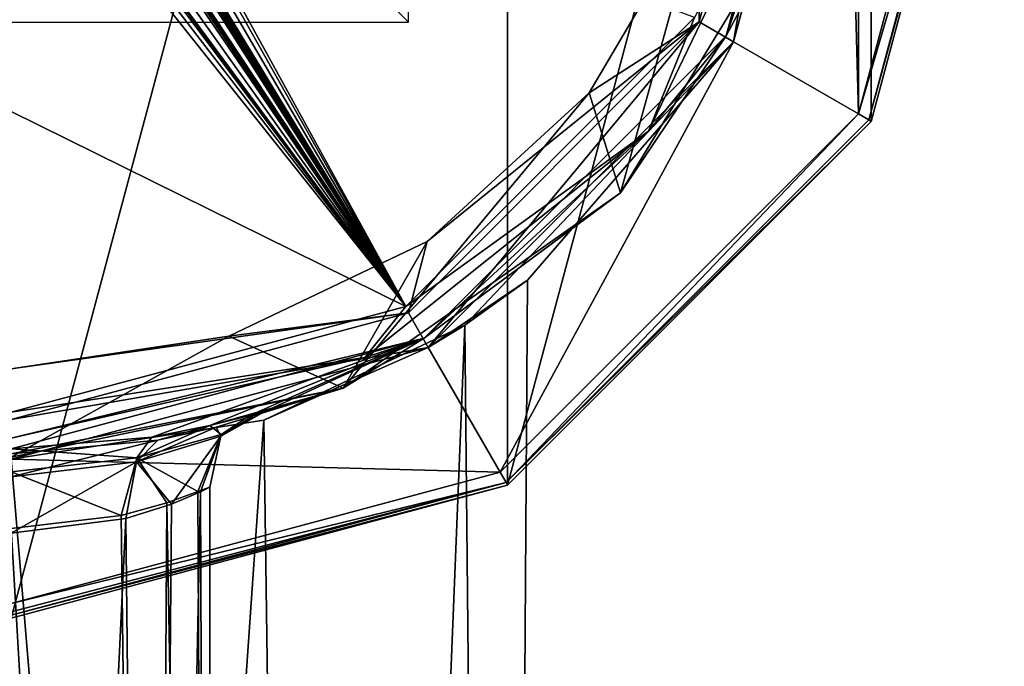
# Model space of a CAD drawing. Header units: millimetres. Extents: x -25 to 30, y -160 to 35.
# Tile 50 of 55: x 0 to 25, y -26 to -10. Entities that reach past the tile are written whole.
import ezdxf

# ---------------------------------------------------------------- set-up
doc = ezdxf.new("R2010")
doc.units = ezdxf.units.MM
doc.header["$LTSCALE"] = 81.481481
for name, color, linetype in [('1', 7, 'CONTINUOUS'), ('1032', 7, 'CONTINUOUS'), ('1036', 7, 'CONTINUOUS'), ('1043', 7, 'CONTINUOUS'), ('1053', 7, 'CONTINUOUS'), ('3', 7, 'CONTINUOUS'), ('7', 7, 'CONTINUOUS'), ('906', 7, 'CONTINUOUS'), ('908', 7, 'CONTINUOUS'), ('910', 7, 'CONTINUOUS'), ('911', 7, 'CONTINUOUS'), ('914', 7, 'CONTINUOUS'), ('917', 7, 'CONTINUOUS'), ('918', 7, 'CONTINUOUS'), ('919', 7, 'CONTINUOUS')]:
    doc.layers.add(name, color=color, linetype=linetype)

msp = doc.modelspace()

# ---------------------------------------------------------------- linework, layer by layer
at = {"layer": '1', "linetype": 'Continuous'}
for points in [[(17.321, -9.999, 292.5), (18.187, -10.5, 292.5), (20, 0, 292.5), (17.321, -9.999, 292.5)], [(18.187, -10.5, 292.5), (21, 0, 292.5), (20, 0, 292.5), (18.187, -10.5, 292.5)], [(10.001, -17.32, 292.5), (10.5, -18.187, 292.5), (17.321, -9.999, 292.5), (10.001, -17.32, 292.5)], [(10.5, -18.187, 292.5), (18.187, -10.5, 292.5), (17.321, -9.999, 292.5), (10.5, -18.187, 292.5)], [(0, -20, 292.5), (10.5, -18.187, 292.5), (10.001, -17.32, 292.5), (0, -20, 292.5)], [(0, -21, 292.5), (10.5, -18.187, 292.5), (0, -20, 292.5), (0, -21, 292.5)]]:
    msp.add_3dface(points, dxfattribs=at)
at = {"layer": '1032', "color": 7, "linetype": 'Continuous'}
for points in [[(6.097, -19.91, 310.402), (6.386, -19.799, 312.635), (5.278, -20.416, 310.656), (6.097, -19.91, 310.402)], [(5.278, -20.416, 310.656), (6.386, -19.799, 312.635), (5.289, -20.374, 314.328), (5.278, -20.416, 310.656)], [(6.386, -19.799, 312.635), (6.007, -19.897, 314.867), (5.289, -20.374, 314.328), (6.386, -19.799, 312.635)], [(6.007, -19.897, 314.867), (5.001, -20.155, 316.842), (5.289, -20.374, 314.328), (6.007, -19.897, 314.867)], [(5.163, -20.19, 308.369), (6.097, -19.91, 310.402), (5.278, -20.416, 310.656), (5.163, -20.19, 308.369)], [(3.696, -20.523, 306.781), (5.163, -20.19, 308.369), (3.154, -21.066, 307.885), (3.696, -20.523, 306.781)], [(3.154, -21.066, 307.885), (5.163, -20.19, 308.369), (5.278, -20.416, 310.656), (3.154, -21.066, 307.885)], [(5.001, -20.155, 316.842), (3.545, -20.448, 318.315), (3.167, -20.964, 317.121), (5.001, -20.155, 316.842)], [(5.289, -20.374, 314.328), (5.001, -20.155, 316.842), (3.167, -20.964, 317.121), (5.289, -20.374, 314.328)], [(3.545, -20.448, 318.315), (0, -20.742, 319.491), (3.167, -20.964, 317.121), (3.545, -20.448, 318.315)], [(0, -20.863, 305.491), (3.696, -20.523, 306.781), (0, -21.443, 306.916), (0, -20.863, 305.491)], [(0, -21.443, 306.916), (3.696, -20.523, 306.781), (3.154, -21.066, 307.885), (0, -21.443, 306.916)], [(4.042, -22.129, 309.565), (3.154, -21.066, 307.885), (5.278, -20.416, 310.656), (4.042, -22.129, 309.565)], [(4.703, -21.812, 314.206), (5.289, -20.374, 314.328), (3.167, -20.964, 317.121), (4.703, -21.812, 314.206)], [(4.772, -21.823, 311.016), (4.042, -22.129, 309.565), (5.278, -20.416, 310.656), (4.772, -21.823, 311.016)], [(4.703, -21.812, 314.206), (4.999, -21.703, 312.611), (5.289, -20.374, 314.328), (4.703, -21.812, 314.206)], [(4.999, -21.703, 312.611), (4.772, -21.823, 311.016), (5.289, -20.374, 314.328), (4.999, -21.703, 312.611)], [(4.772, -21.823, 311.016), (5.278, -20.416, 310.656), (5.289, -20.374, 314.328), (4.772, -21.823, 311.016)], [(0, -20.742, 319.491), (0, -21.321, 318.1), (3.167, -20.964, 317.121), (0, -20.742, 319.491)], [(0, -21.321, 318.1), (2.774, -22.418, 316.668), (3.167, -20.964, 317.121), (0, -21.321, 318.1)], [(2.774, -22.418, 316.668), (3.917, -22.097, 315.616), (3.167, -20.964, 317.121), (2.774, -22.418, 316.668)], [(3.917, -22.097, 315.616), (4.703, -21.812, 314.206), (3.167, -20.964, 317.121), (3.917, -22.097, 315.616)], [(2.892, -22.491, 308.429), (0, -22.863, 307.508), (3.154, -21.066, 307.885), (2.892, -22.491, 308.429)], [(0, -22.863, 307.508), (0, -21.443, 306.916), (3.154, -21.066, 307.885), (0, -22.863, 307.508)], [(4.042, -22.129, 309.565), (2.892, -22.491, 308.429), (3.154, -21.066, 307.885), (4.042, -22.129, 309.565)], [(0, -22.742, 317.508), (2.774, -22.418, 316.668), (0, -21.321, 318.1), (0, -22.742, 317.508)]]:
    msp.add_3dface(points, dxfattribs=at)
at = {"layer": '1036', "color": 7, "linetype": 'Continuous'}
for points in [[(18.003, -10.345, 319.76), (20.788, 0.049, 319.761), (20.005, -4.517, 320.435), (18.003, -10.345, 319.76)], [(18.003, -10.345, 319.76), (20.005, -4.517, 320.435), (16.042, -12.745, 320.434), (18.003, -10.345, 319.76)], [(20.005, -4.517, 320.435), (17.203, -9.884, 320.749), (16.042, -12.745, 320.434), (20.005, -4.517, 320.435)], [(17.203, -9.884, 320.749), (9.932, -17.155, 320.748), (16.042, -12.745, 320.434), (17.203, -9.884, 320.749)], [(10.394, -17.955, 319.76), (18.003, -10.345, 319.76), (16.042, -12.745, 320.434), (10.394, -17.955, 319.76)], [(10.394, -17.955, 319.76), (16.042, -12.745, 320.434), (8.903, -18.438, 320.434), (10.394, -17.955, 319.76)], [(16.042, -12.745, 320.434), (9.932, -17.155, 320.748), (8.903, -18.438, 320.434), (16.042, -12.745, 320.434)], [(9.932, -17.155, 320.748), (0, -19.816, 320.748), (8.903, -18.438, 320.434), (9.932, -17.155, 320.748)], [(0, -20.74, 319.76), (10.394, -17.955, 319.76), (0, -20.47, 320.434), (0, -20.74, 319.76)], [(0, -20.47, 320.434), (10.394, -17.955, 319.76), (8.903, -18.438, 320.434), (0, -20.47, 320.434)], [(0, -19.816, 320.748), (0, -20.47, 320.434), (8.903, -18.438, 320.434), (0, -19.816, 320.748)]]:
    msp.add_3dface(points, dxfattribs=at)
at = {"layer": '1043', "linetype": 'Continuous'}
for points in [[(14.554, -11.778, 295.508), (17.362, -7.008, 295.508), (15.338, -14.294, 295.508), (14.554, -11.778, 295.508)], [(17.362, -7.008, 295.508), (19.779, -7.008, 295.508), (15.338, -14.294, 295.508), (17.362, -7.008, 295.508)], [(10.473, -15.52, 295.508), (14.554, -11.778, 295.508), (8.36, -19.214, 295.509), (10.473, -15.52, 295.508)], [(14.554, -11.778, 295.508), (15.338, -14.294, 295.508), (8.36, -19.214, 295.509), (14.554, -11.778, 295.508)], [(5.477, -17.904, 295.509), (10.473, -15.52, 295.508), (8.36, -19.214, 295.509), (5.477, -17.904, 295.509)], [(0, -18.723, 295.509), (5.477, -17.904, 295.509), (0, -20.95, 295.509), (0, -18.723, 295.509)], [(0, -20.95, 295.509), (5.477, -17.904, 295.509), (8.36, -19.214, 295.509), (0, -20.95, 295.509)]]:
    msp.add_3dface(points, dxfattribs=at)
at = {"layer": '1053', "linetype": 'Continuous'}
for points in [[(10, -10), (10, 10), (-10, 10), (10, -10)], [(-10, -10), (10, -10), (-10, 10), (-10, -10)]]:
    msp.add_3dface(points, dxfattribs=at)
at = {"layer": '3', "linetype": 'Continuous'}
for points in [[(21, 0, 292.5), (18.187, -10.5, 292.5), (21, 0, 4.5), (21, 0, 292.5)], [(21, 0, 4.5), (18.187, -10.5, 292.5), (18.187, -10.499, 4.5), (21, 0, 4.5)], [(18.187, -10.5, 292.5), (10.5, -18.187, 292.5), (13, -16.492, 275.5), (18.187, -10.5, 292.5)], [(18.187, -10.499, 4.5), (11.418, -17.625, 269.286), (10.501, -18.186, 4.5), (18.187, -10.499, 4.5)], [(13, -16.492, 275.5), (11.418, -17.625, 269.286), (18.187, -10.499, 4.5), (13, -16.492, 275.5)], [(18.187, -10.5, 292.5), (13, -16.492, 275.5), (18.187, -10.499, 4.5), (18.187, -10.5, 292.5)], [(13, -16.492, 275.5), (10.5, -18.187, 292.5), (11.418, -17.625, 281.714), (13, -16.492, 275.5)], [(11.418, -17.625, 281.714), (10.5, -18.187, 292.5), (6.36, -20.014, 286.838), (11.418, -17.625, 281.714)], [(11.418, -17.625, 269.286), (6.36, -20.014, 264.162), (10.501, -18.186, 4.5), (11.418, -17.625, 269.286)], [(0, -21, 262.5), (0, -21, 4.5), (10.501, -18.186, 4.5), (0, -21, 262.5)], [(6.36, -20.014, 264.162), (0, -21, 262.5), (10.501, -18.186, 4.5), (6.36, -20.014, 264.162)], [(10.5, -18.187, 292.5), (0, -21, 292.5), (6.36, -20.014, 286.838), (10.5, -18.187, 292.5)], [(0, -21, 292.5), (0, -21, 288.5), (6.36, -20.014, 286.838), (0, -21, 292.5)]]:
    msp.add_3dface(points, dxfattribs=at)
at = {"layer": '7', "linetype": 'Continuous'}
for points in [[(11.418, -17.625, 269.286), (13, -16.492, 275.5), (12.364, -111.816, 271.483), (11.418, -17.625, 269.286)], [(13, -16.492, 275.5), (11.418, -17.625, 281.714), (12.364, -111.816, 279.517), (13, -16.492, 275.5)], [(12.364, -111.816, 271.483), (13, -16.492, 275.5), (12.364, -111.816, 279.517), (12.364, -111.816, 271.483)], [(6.36, -20.014, 264.162), (11.418, -17.625, 269.286), (7.641, -111.816, 264.983), (6.36, -20.014, 264.162)], [(11.418, -17.625, 281.714), (6.36, -20.014, 286.838), (7.641, -111.816, 286.017), (11.418, -17.625, 281.714)], [(7.641, -111.816, 264.983), (11.418, -17.625, 269.286), (12.364, -111.816, 271.483), (7.641, -111.816, 264.983)], [(12.364, -111.816, 279.517), (11.418, -17.625, 281.714), (7.641, -111.816, 286.017), (12.364, -111.816, 279.517)], [(6.36, -20.014, 286.838), (0, -21, 288.5), (7.641, -111.816, 286.017), (6.36, -20.014, 286.838)], [(0, -21, 262.5), (6.36, -20.014, 264.162), (0, -111.816, 262.5), (0, -21, 262.5)], [(0, -111.816, 262.5), (6.36, -20.014, 264.162), (7.641, -111.816, 264.983), (0, -111.816, 262.5)], [(0, -21, 288.5), (0, -111.816, 288.5), (7.641, -111.816, 286.017), (0, -21, 288.5)]]:
    msp.add_3dface(points, dxfattribs=at)
at = {"layer": '906', "linetype": 'Continuous'}
for points in [[(21.327, 12.314, 4.5), (21, 0, 4.5), (21.327, -12.314, 4.5), (21.327, 12.314, 4.5)], [(24.626, 0, 4.5), (21.327, 12.314, 4.5), (21.327, -12.314, 4.5), (24.626, 0, 4.5)], [(21, 0, 4.5), (18.187, -10.499, 4.5), (21.327, -12.314, 4.5), (21, 0, 4.5)], [(18.187, -10.499, 4.5), (10.501, -18.186, 4.5), (12.312, -21.328, 4.5), (18.187, -10.499, 4.5)], [(21.327, -12.314, 4.5), (18.187, -10.499, 4.5), (12.312, -21.328, 4.5), (21.327, -12.314, 4.5)], [(10.501, -18.186, 4.5), (0, -21, 4.5), (12.312, -21.328, 4.5), (10.501, -18.186, 4.5)], [(0, -21, 4.5), (0, -24.627, 4.5), (12.312, -21.328, 4.5), (0, -21, 4.5)]]:
    msp.add_3dface(points, dxfattribs=at)
at = {"layer": '908', "linetype": 'Continuous'}
for points in [[(24.927, 0, 4.205), (21.587, -12.463, 4.205), (25, 0), (24.927, 0, 4.205)], [(25, 0), (21.587, -12.463, 4.205), (21.65, -12.501), (25, 0)], [(21.587, -12.463, 4.205), (12.463, -21.587, 4.205), (21.65, -12.501), (21.587, -12.463, 4.205)], [(21.65, -12.501), (12.463, -21.587, 4.205), (12.499, -21.651), (21.65, -12.501)], [(12.463, -21.587, 4.205), (0, -24.927, 4.205), (12.499, -21.651), (12.463, -21.587, 4.205)], [(0, -24.927, 4.205), (0, -25), (12.499, -21.651), (0, -24.927, 4.205)]]:
    msp.add_3dface(points, dxfattribs=at)
at = {"layer": '910', "linetype": 'Continuous'}
for points in [[(24.626, 0, 4.5), (21.327, -12.314, 4.5), (24.927, 0, 4.205), (24.626, 0, 4.5)], [(21.327, -12.314, 4.5), (21.587, -12.463, 4.205), (24.927, 0, 4.205), (21.327, -12.314, 4.5)], [(21.327, -12.314, 4.5), (12.312, -21.328, 4.5), (12.463, -21.587, 4.205), (21.327, -12.314, 4.5)], [(21.327, -12.314, 4.5), (12.463, -21.587, 4.205), (21.587, -12.463, 4.205), (21.327, -12.314, 4.5)], [(12.312, -21.328, 4.5), (0, -24.627, 4.5), (12.463, -21.587, 4.205), (12.312, -21.328, 4.5)], [(12.463, -21.587, 4.205), (0, -24.627, 4.5), (0, -24.837, 4.414), (12.463, -21.587, 4.205)], [(0, -24.927, 4.205), (12.463, -21.587, 4.205), (0, -24.837, 4.414), (0, -24.927, 4.205)]]:
    msp.add_3dface(points, dxfattribs=at)
at = {"layer": '911', "linetype": 'Continuous'}
for points in [[(17.321, -9.999, 292.5), (20, 0, 292.5), (17.362, -7.008, 295.508), (17.321, -9.999, 292.5)], [(14.554, -11.778, 295.508), (17.321, -9.999, 292.5), (17.362, -7.008, 295.508), (14.554, -11.778, 295.508)], [(10.001, -17.32, 292.5), (17.321, -9.999, 292.5), (10.473, -15.52, 295.508), (10.001, -17.32, 292.5)], [(10.473, -15.52, 295.508), (17.321, -9.999, 292.5), (14.554, -11.778, 295.508), (10.473, -15.52, 295.508)], [(5.477, -17.904, 295.509), (10.001, -17.32, 292.5), (10.473, -15.52, 295.508), (5.477, -17.904, 295.509)], [(0, -20, 292.5), (10.001, -17.32, 292.5), (0, -18.723, 295.509), (0, -20, 292.5)], [(0, -18.723, 295.509), (10.001, -17.32, 292.5), (5.477, -17.904, 295.509), (0, -18.723, 295.509)]]:
    msp.add_3dface(points, dxfattribs=at)
at = {"layer": '914', "linetype": 'Continuous'}
for points in [[(0, -25), (0, 25), (12.499, 21.651), (0, -25)], [(0, -25), (12.499, 21.651), (12.499, -21.651), (0, -25)], [(12.499, 21.651), (21.65, 12.501), (12.499, -21.651), (12.499, 21.651)], [(21.65, 12.501), (21.65, -12.501), (12.499, -21.651), (21.65, 12.501)], [(21.65, 12.501), (25, 0), (21.65, -12.501), (21.65, 12.501)]]:
    msp.add_3dface(points, dxfattribs=at)
at = {"layer": '917', "color": 7, "linetype": 'Continuous'}
for points in [[(18.003, -10.345, 319.76), (20.993, -0.222, 296.088), (20.788, 0.049, 319.761), (18.003, -10.345, 319.76)], [(19.779, -7.008, 295.508), (20.993, -0.222, 296.088), (18.003, -10.345, 319.76), (19.779, -7.008, 295.508)], [(15.338, -14.294, 295.508), (19.779, -7.008, 295.508), (18.003, -10.345, 319.76), (15.338, -14.294, 295.508)], [(10.394, -17.955, 319.76), (15.338, -14.294, 295.508), (18.003, -10.345, 319.76), (10.394, -17.955, 319.76)], [(8.36, -19.214, 295.509), (15.338, -14.294, 295.508), (10.394, -17.955, 319.76), (8.36, -19.214, 295.509)], [(0, -20.74, 319.76), (3.545, -20.448, 318.315), (10.394, -17.955, 319.76), (0, -20.74, 319.76)], [(3.545, -20.448, 318.315), (5.001, -20.155, 316.842), (10.394, -17.955, 319.76), (3.545, -20.448, 318.315)], [(5.001, -20.155, 316.842), (6.007, -19.897, 314.867), (10.394, -17.955, 319.76), (5.001, -20.155, 316.842)], [(6.007, -19.897, 314.867), (6.386, -19.799, 312.635), (10.394, -17.955, 319.76), (6.007, -19.897, 314.867)], [(6.386, -19.799, 312.635), (8.36, -19.214, 295.509), (10.394, -17.955, 319.76), (6.386, -19.799, 312.635)], [(0, -20.863, 305.491), (0, -20.95, 295.509), (8.36, -19.214, 295.509), (0, -20.863, 305.491)], [(0, -20.863, 305.491), (8.36, -19.214, 295.509), (3.696, -20.523, 306.781), (0, -20.863, 305.491)], [(3.696, -20.523, 306.781), (8.36, -19.214, 295.509), (5.163, -20.19, 308.369), (3.696, -20.523, 306.781)], [(5.163, -20.19, 308.369), (8.36, -19.214, 295.509), (6.097, -19.91, 310.402), (5.163, -20.19, 308.369)], [(6.097, -19.91, 310.402), (8.36, -19.214, 295.509), (6.386, -19.799, 312.635), (6.097, -19.91, 310.402)], [(0, -20.74, 319.76), (0, -20.742, 319.491), (3.545, -20.448, 318.315), (0, -20.74, 319.76)]]:
    msp.add_3dface(points, dxfattribs=at)
at = {"layer": '918', "color": 7, "linetype": 'Continuous'}
for points in [[(3.053, -4.636, 321.449), (2.292, -3.577, 321.474), (9.932, -17.155, 320.748), (3.053, -4.636, 321.449)], [(2.292, -3.577, 321.474), (2.292, -4.059, 321.466), (9.932, -17.155, 320.748), (2.292, -3.577, 321.474)], [(9.932, -17.155, 320.748), (2.042, -4.636, 321.459), (1.613, -4.106, 321.471), (9.932, -17.155, 320.748)], [(1.613, -4.566, 321.463), (9.932, -17.155, 320.748), (1.613, -4.106, 321.471), (1.613, -4.566, 321.463)], [(2.292, -4.059, 321.466), (2.292, -4.566, 321.458), (9.932, -17.155, 320.748), (2.292, -4.059, 321.466)], [(0.201, -4.521, 321.469), (9.932, -17.155, 320.748), (0.364, -4.271, 321.473), (0.201, -4.521, 321.469)], [(0.364, -4.271, 321.473), (9.932, -17.155, 320.748), (0.454, -4.531, 321.468), (0.364, -4.271, 321.473)], [(0, -4.684, 321.466), (9.932, -17.155, 320.748), (0.201, -4.521, 321.469), (0, -4.684, 321.466)], [(0, -4.684, 321.466), (0, -12.255, 321.217), (9.932, -17.155, 320.748), (0, -4.684, 321.466)], [(0.454, -4.531, 321.468), (9.932, -17.155, 320.748), (0.728, -4.683, 321.465), (0.454, -4.531, 321.468)], [(0.728, -4.683, 321.465), (9.932, -17.155, 320.748), (1.063, -4.666, 321.464), (0.728, -4.683, 321.465)], [(1.063, -4.666, 321.464), (9.932, -17.155, 320.748), (1.371, -4.629, 321.463), (1.063, -4.666, 321.464)], [(1.371, -4.629, 321.463), (9.932, -17.155, 320.748), (1.5, -4.667, 321.462), (1.371, -4.629, 321.463)], [(1.5, -4.667, 321.462), (9.932, -17.155, 320.748), (1.577, -4.642, 321.462), (1.5, -4.667, 321.462)], [(9.932, -17.155, 320.748), (1.613, -4.566, 321.463), (1.577, -4.642, 321.462), (9.932, -17.155, 320.748)], [(2.112, -4.665, 321.458), (2.042, -4.636, 321.459), (9.932, -17.155, 320.748), (2.112, -4.665, 321.458)], [(2.152, -4.665, 321.457), (2.112, -4.665, 321.458), (9.932, -17.155, 320.748), (2.152, -4.665, 321.457)], [(2.193, -4.665, 321.457), (2.152, -4.665, 321.457), (9.932, -17.155, 320.748), (2.193, -4.665, 321.457)], [(2.263, -4.636, 321.457), (2.193, -4.665, 321.457), (9.932, -17.155, 320.748), (2.263, -4.636, 321.457)], [(2.292, -4.566, 321.458), (2.263, -4.636, 321.457), (9.932, -17.155, 320.748), (2.292, -4.566, 321.458)], [(17.203, -9.884, 320.749), (3.053, -4.636, 321.449), (9.932, -17.155, 320.748), (17.203, -9.884, 320.749)], [(0, -12.255, 321.217), (0, -19.816, 320.748), (9.932, -17.155, 320.748), (0, -12.255, 321.217)]]:
    msp.add_3dface(points, dxfattribs=at)
at = {"layer": '919', "color": 7, "linetype": 'Continuous'}
for points in [[(4.703, -21.812, 314.206), (5, -82.854, 312.504), (4.999, -21.703, 312.611), (4.703, -21.812, 314.206)], [(4.999, -21.703, 312.611), (5, -82.854, 312.504), (4.772, -21.823, 311.016), (4.999, -21.703, 312.611)], [(5, -82.854, 312.504), (3.536, -82.854, 308.969), (4.772, -21.823, 311.016), (5, -82.854, 312.504)], [(4.772, -21.823, 311.016), (3.536, -82.854, 308.969), (4.042, -22.129, 309.565), (4.772, -21.823, 311.016)], [(3.917, -22.097, 315.616), (5, -82.854, 312.504), (4.703, -21.812, 314.206), (3.917, -22.097, 315.616)], [(2.774, -22.418, 316.668), (3.536, -82.854, 316.04), (3.917, -22.097, 315.616), (2.774, -22.418, 316.668)], [(4.042, -22.129, 309.565), (3.536, -82.854, 308.969), (2.892, -22.491, 308.429), (4.042, -22.129, 309.565)], [(3.536, -82.854, 316.04), (5, -82.854, 312.504), (3.917, -22.097, 315.616), (3.536, -82.854, 316.04)], [(0, -22.742, 317.508), (3.536, -82.854, 316.04), (2.774, -22.418, 316.668), (0, -22.742, 317.508)], [(3.536, -82.854, 308.969), (0, -82.854, 307.504), (2.892, -22.491, 308.429), (3.536, -82.854, 308.969)], [(2.892, -22.491, 308.429), (0, -82.854, 307.504), (0, -22.863, 307.508), (2.892, -22.491, 308.429)], [(0, -82.854, 317.504), (3.536, -82.854, 316.04), (0, -22.742, 317.508), (0, -82.854, 317.504)]]:
    msp.add_3dface(points, dxfattribs=at)

doc.saveas('drawing.dxf')
